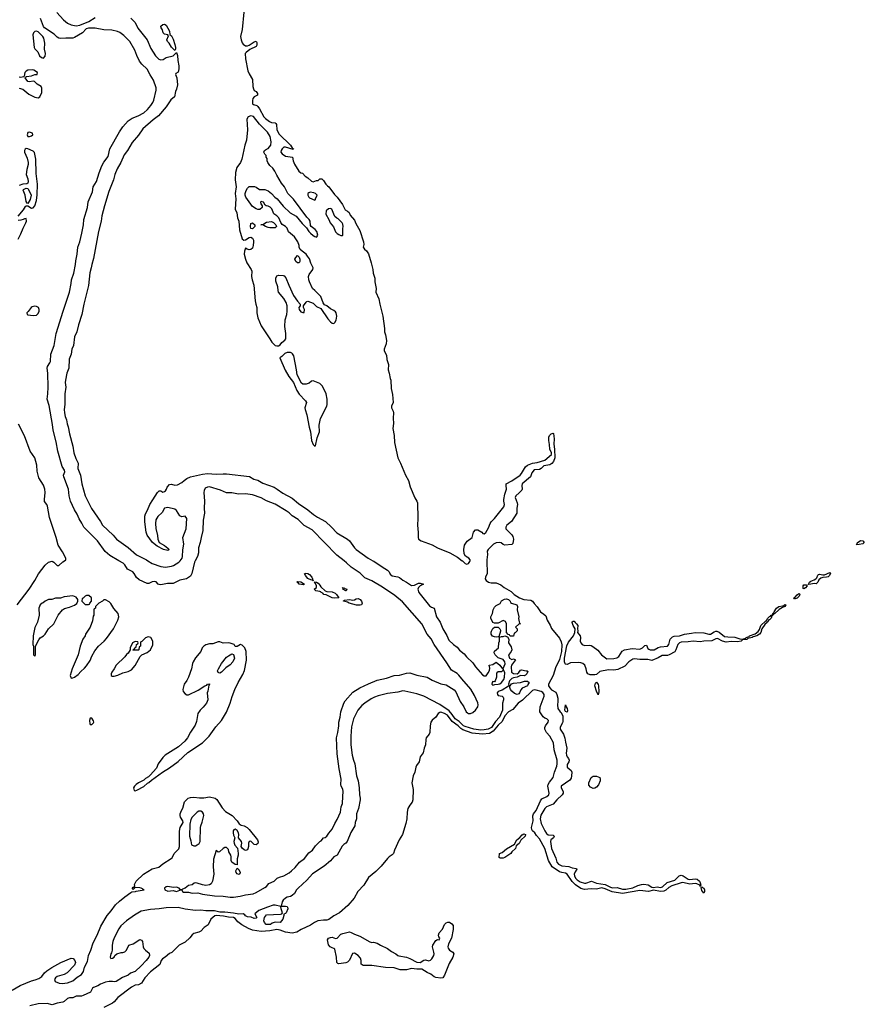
# Model space of a CAD drawing. Header units: inches. Extents: x 2347120 to 2490770, y 707513 to 877705.
# Tile 99 of 132: x 2440515 to 2450289, y 784864 to 796263. Entities that reach past the tile are written whole.
import ezdxf

# ---------------------------------------------------------------- set-up
doc = ezdxf.new("R2010")
doc.units = ezdxf.units.IN
doc.header["$MEASUREMENT"] = 0
for name, color, linetype in [('C4748', 7, 'Continuous'), ('C4749', 7, 'Continuous'), ('C4759', 7, 'Continuous')]:
    doc.layers.add(name, color=color, linetype=linetype)

msp = doc.modelspace()

# ---------------------------------------------------------------- linework, layer by layer
at = {"layer": 'C4748', "color": 5}
for points, elevation in [([(2440430, 785030), (2440519, 785081), (2440650, 785137), (2440693, 785147), (2440735, 785165), (2440772, 785188), (2440804, 785230), (2440828, 785252), (2440887, 785290), (2440990, 785350), (2441110, 785400), (2441135, 785395), (2441152, 785370), (2441160, 785350), (2441150, 785318), (2441065, 785230), (2441030, 785210), (2440950, 785187), (2440928, 785172), (2440919, 785150), (2440927, 785130), (2440971, 785110), (2441005, 785105), (2441070, 785113), (2441130, 785137), (2441181, 785179), (2441230, 785210), (2441255, 785245), (2441265, 785295), (2441299, 785361), (2441311, 785430), (2441339, 785490), (2441365, 785575), (2441410, 785664), (2441455, 785770), (2441526, 785894), (2441574, 785946), (2441625, 786015), (2441670, 786060), (2441730, 786110), (2441800, 786160), (2441814, 786166), (2441855, 786170), (2441864, 786176), (2441954, 786190), (2441922, 786210), (2441906, 786214), (2441842, 786218), (2441845, 786210), (2441830, 786195), (2441820, 786200), (2441819, 786210), (2441830, 786221), (2441839, 786221), (2441846, 786234), (2441845, 786250), (2441864, 786290), (2441947, 786370), (2442050, 786431), (2442127, 786453), (2442171, 786490), (2442268, 786552), (2442279, 786561), (2442302, 786610), (2442356, 786664), (2442363, 786690), (2442364, 786870), (2442373, 786910), (2442405, 786970), (2442402, 786990), (2442376, 787030), (2442371, 787050), (2442373, 787070), (2442388, 787110), (2442403, 787137), (2442424, 787210), (2442463, 787250), (2442490, 787259), (2442530, 787262), (2442594, 787254), (2442646, 787254), (2442710, 787268), (2442779, 787250), (2442796, 787236), (2442860, 787140), (2442896, 787096), (2442973, 787050), (2443030, 786990), (2443054, 786954), (2443079, 786939), (2443113, 786930), (2443146, 786910), (2443169, 786890), (2443267, 786770), (2443276, 786744), (2443272, 786728), (2443250, 786709), (2443230, 786716), (2443190, 786752), (2443171, 786749), (2443164, 786730), (2443164, 786690), (2443157, 786663), (2443150, 786653), (2443130, 786647), (2443114, 786654), (2443091, 786671), (2443077, 786690), (2443084, 786730), (2443081, 786750), (2443049, 786790), (2443052, 786830), (2443047, 786850), (2443030, 786877), (2443010, 786892), (2442994, 786886), (2442987, 786873), (2442984, 786850), (2442990, 786823), (2443004, 786790), (2442995, 786750), (2442996, 786730), (2443006, 786706), (2443034, 786674), (2443042, 786610), (2443042, 786590), (2443032, 786550), (2443030, 786478), (2443010, 786484), (2442969, 786510), (2442962, 786530), (2442963, 786570), (2442958, 786590), (2442936, 786630), (2442930, 786655), (2442910, 786681), (2442890, 786679), (2442870, 786669), (2442828, 786628), (2442810, 786626), (2442790, 786646), (2442756, 786544), (2442755, 786455), (2442762, 786370), (2442747, 786290), (2442730, 786259), (2442713, 786247), (2442670, 786239), (2442630, 786246), (2442570, 786267), (2442550, 786269), (2442534, 786266), (2442510, 786249), (2442470, 786241), (2442431, 786210), (2442401, 786199), (2442390, 786190), (2442398, 786170), (2442410, 786163), (2442470, 786161), (2442510, 786153), (2442576, 786156), (2442630, 786138), (2442770, 786119), (2442870, 786116), (2442950, 786105), (2442990, 786106), (2443065, 786115), (2443129, 786131), (2443215, 786145), (2443250, 786159), (2443350, 786215), (2443371, 786230), (2443398, 786262), (2443460, 786290), (2443496, 786324), (2443522, 786338), (2443570, 786352), (2443632, 786388), (2443661, 786410), (2443702, 786450), (2443753, 786510), (2443810, 786552), (2443862, 786618), (2443902, 786650), (2443939, 786701), (2443990, 786751), (2444003, 786757), (2444029, 786790), (2444050, 786795), (2444070, 786811), (2444093, 786847), (2444130, 786891), (2444162, 786958), (2444190, 787004), (2444227, 787090), (2444237, 787150), (2444250, 787190), (2444253, 787270), (2444260, 787330), (2444256, 787356), (2444235, 787390), (2444230, 787410), (2444235, 787470), (2444213, 787590), (2444190, 787766), (2444180, 787950), (2444195, 788010), (2444208, 788090), (2444210, 788130), (2444224, 788190), (2444232, 788250), (2444266, 788350), (2444283, 788377), (2444370, 788477), (2444453, 788530), (2444550, 788576), (2444650, 788616), (2444759, 788641), (2444850, 788670), (2444910, 788676), (2444990, 788697), (2445030, 788700), (2445110, 788674), (2445230, 788650), (2445290, 788618), (2445390, 788576), (2445450, 788562), (2445544, 788504), (2445563, 788483), (2445611, 788370), (2445655, 788310), (2445682, 788250), (2445697, 788237), (2445710, 788231), (2445730, 788231), (2445758, 788242), (2445788, 788270), (2445817, 788310), (2445822, 788330), (2445816, 788356), (2445779, 788439), (2445734, 788514), (2445630, 788631), (2445596, 788676), (2445576, 788696), (2445510, 788734), (2445459, 788819), (2445312, 789030), (2445275, 789095), (2445232, 789150), (2445169, 789270), (2444943, 789523), (2444857, 789597), (2444715, 789695), (2444590, 789768), (2444510, 789803), (2444456, 789856), (2444350, 789925), (2444297, 789977), (2444268, 790000)], 20), ([(2440487, 789490), (2440625, 789670), (2440690, 789770), (2440733, 789847), (2440810, 789950), (2440850, 789983), (2440890, 789995), (2440910, 789983), (2440950, 789945), (2440970, 789946), (2441014, 789986), (2441034, 790000)], 40), ([(2444600, 790000), (2444613, 789993), (2444708, 789928), (2444772, 789892), (2444790, 789870), (2444803, 789843), (2444824, 789824), (2444890, 789814), (2444910, 789805), (2444950, 789774), (2444993, 789753), (2445050, 789712), (2445085, 789715), (2445130, 789740), (2445150, 789741), (2445186, 789730), (2445149, 789711), (2445129, 789691), (2445123, 789670), (2445134, 789630), (2445259, 789479), (2445281, 789461), (2445312, 789450), (2445337, 789350), (2445382, 789290), (2445412, 789210), (2445456, 789136), (2445480, 789080), (2445534, 789030), (2445578, 788998), (2445606, 788966), (2445660, 788920), (2445687, 788887), (2445758, 788818), (2445790, 788772), (2445870, 788680), (2445890, 788668), (2445913, 788667), (2445938, 788702), (2445950, 788730), (2445955, 788755), (2445949, 788789), (2445946, 788790), (2445990, 788799), (2446030, 788826), (2446070, 788790), (2446090, 788765), (2446110, 788751), (2446132, 788808), (2446130, 788830), (2446110, 788857), (2446050, 788877), (2446017, 788910), (2446006, 788934), (2446010, 788951), (2446055, 788990), (2446058, 789050), (2446068, 789070), (2446067, 789107), (2446062, 789118), (2446070, 789114), (2446090, 789122), (2446110, 789122), (2446130, 789132), (2446158, 789118), (2446174, 789090), (2446172, 789050), (2446202, 789002), (2446211, 788970), (2446200, 788940), (2446172, 788910), (2446183, 788870), (2446210, 788857), (2446230, 788863), (2446251, 788851), (2446205, 788790), (2446202, 788770), (2446208, 788708), (2446230, 788693), (2446270, 788692), (2446290, 788704), (2446310, 788731), (2446323, 788737), (2446376, 788724), (2446386, 788726), (2446397, 788717), (2446384, 788690), (2446370, 788674), (2446354, 788666), (2446310, 788670), (2446270, 788650), (2446230, 788645), (2446210, 788636), (2446182, 788610), (2446172, 788572), (2446174, 788554), (2446190, 788552), (2446206, 788574), (2446230, 788583), (2446309, 788591), (2446356, 788604), (2446390, 788606), (2446410, 788590), (2446395, 788565), (2446390, 788550), (2446330, 788525), (2446314, 788506), (2446300, 788470), (2446290, 788457), (2446271, 788450), (2446241, 788461), (2446209, 788490), (2446195, 788510), (2446186, 788534), (2446186, 788546), (2446170, 788548), (2446098, 788502), (2446050, 788487), (2446039, 788470), (2446043, 788450), (2446050, 788440), (2446098, 788430), (2446110, 788421), (2446115, 788410), (2446115, 788390), (2446101, 788350), (2446103, 788270), (2446069, 788190), (2446022, 788138), (2445973, 788070), (2445937, 788050), (2445890, 788041), (2445850, 788040), (2445770, 788050), (2445670, 788079), (2445652, 788090), (2445600, 788140), (2445556, 788170), (2445521, 788221), (2445483, 788263), (2445376, 788336), (2445190, 788433), (2445110, 788460), (2444973, 788490), (2444950, 788492), (2444890, 788479), (2444770, 788464), (2444663, 788437), (2444620, 788420), (2444581, 788399), (2444508, 788352), (2444475, 788325), (2444429, 788270), (2444376, 788170), (2444355, 788075), (2444347, 787970), (2444346, 787870), (2444363, 787750), (2444378, 787690), (2444393, 787650), (2444413, 787510), (2444432, 787452), (2444443, 787370), (2444446, 787290), (2444454, 787250), (2444455, 787230), (2444437, 787130), (2444414, 787070), (2444414, 787010), (2444399, 786970), (2444392, 786930), (2444348, 786852), (2444306, 786750), (2444291, 786729), (2444266, 786714), (2444246, 786694), (2444188, 786592), (2444150, 786570), (2444110, 786525), (2444038, 786462), (2443904, 786376), (2443837, 786303), (2443736, 786210), (2443719, 786190), (2443694, 786146), (2443670, 786124), (2443650, 786113), (2443610, 786105), (2443590, 786095), (2443563, 786070), (2443552, 786050), (2443542, 786002), (2443590, 786000), (2443610, 785995), (2443616, 785990), (2443617, 785970), (2443597, 785923), (2443590, 785915), (2443572, 785908), (2443572, 785892), (2443559, 785850), (2443531, 785810), (2443470, 785814), (2443438, 785802), (2443418, 785790), (2443390, 785788), (2443369, 785790), (2443347, 785810), (2443341, 785830), (2443347, 785870), (2443370, 785899), (2443533, 785907), (2443549, 785911), (2443558, 785922), (2443539, 785970), (2443536, 785996), (2443473, 786013), (2443450, 786011), (2443384, 785990), (2443283, 785950), (2443236, 785910), (2443259, 785870), (2443250, 785861), (2443230, 785857), (2443192, 785872), (2443150, 785877), (2443130, 785887), (2443120, 785900), (2443102, 785910), (2443051, 785909), (2442990, 785921), (2442890, 785931), (2442830, 785932), (2442770, 785948), (2442668, 785948), (2442610, 785955), (2442550, 785949), (2442430, 785964), (2442350, 785984), (2442210, 785981), (2442130, 785969), (2442030, 785962), (2441919, 785941), (2441843, 785897), (2441753, 785830), (2441687, 785773), (2441661, 785739), (2441607, 785633), (2441592, 785592), (2441586, 785550), (2441587, 785490), (2441579, 785461), (2441570, 785448), (2441563, 785410), (2441570, 785396), (2441590, 785398), (2441608, 785410), (2441615, 785430), (2441638, 785450), (2441690, 785466), (2441710, 785463), (2441730, 785471), (2441753, 785490), (2441779, 785550), (2441830, 785564), (2441907, 785613), (2441926, 785606), (2441938, 785590), (2441945, 785530), (2441953, 785510), (2441970, 785490), (2442015, 785455), (2442017, 785430), (2442008, 785410), (2441978, 785370), (2441921, 785310), (2441850, 785245), (2441796, 785224), (2441770, 785203), (2441705, 785175), (2441630, 785129), (2441610, 785124), (2441590, 785129), (2441550, 785129), (2441510, 785121), (2441450, 785098), (2441420, 785080), (2441370, 785060), (2441358, 785050), (2441334, 785006), (2441250, 784966), (2441230, 784959), (2441170, 784957), (2441130, 784940), (2441090, 784940), (2441068, 784932), (2441030, 784897), (2441013, 784890), (2440950, 784879), (2440890, 784859), (2440833, 784873), (2440730, 784870), (2440634, 784846)], 20), ([(2445921, 790000), (2445926, 789850), (2445907, 789810), (2445902, 789790), (2445914, 789770), (2445941, 789750), (2445970, 789744), (2446030, 789744), (2446081, 789721), (2446122, 789690), (2446204, 789644), (2446238, 789610), (2446300, 789570), (2446350, 789549), (2446430, 789544), (2446450, 789531), (2446470, 789503), (2446505, 789465), (2446540, 789410), (2446582, 789382), (2446602, 789362), (2446620, 789310), (2446654, 789254), (2446670, 789216), (2446763, 789103), (2446782, 789062), (2446787, 789027), (2446784, 788950), (2446762, 788858), (2446751, 788829), (2446720, 788770), (2446690, 788670), (2446633, 788570), (2446636, 788550), (2446648, 788528), (2446670, 788507), (2446718, 788478), (2446732, 788452), (2446742, 788410), (2446743, 788370), (2446738, 788330), (2446744, 788290), (2446769, 788250), (2446781, 788241), (2446799, 788199), (2446801, 788139), (2446797, 788123), (2446770, 788072), (2446771, 788050), (2446809, 787990), (2446824, 787944), (2446830, 787899), (2446847, 787830), (2446838, 787770), (2446842, 787750), (2446850, 787729), (2446867, 787710), (2446873, 787690), (2446868, 787670), (2446850, 787639), (2446850, 787611), (2446898, 787570), (2446904, 787550), (2446902, 787510), (2446896, 787484), (2446880, 787460), (2446781, 787390), (2446781, 787370), (2446803, 787330), (2446803, 787310), (2446791, 787290), (2446731, 787230), (2446690, 787182), (2446612, 787150), (2446590, 787130), (2446547, 787053), (2446539, 787010), (2446550, 786959), (2446590, 786873), (2446610, 786843), (2446630, 786826), (2446690, 786823), (2446701, 786810), (2446693, 786790), (2446663, 786770), (2446657, 786750), (2446669, 786670), (2446718, 786558), (2446731, 786510), (2446750, 786485), (2446790, 786467), (2446870, 786459), (2446910, 786445), (2446957, 786437), (2446963, 786430), (2446943, 786397), (2446933, 786370), (2446937, 786350), (2446946, 786326), (2446965, 786305), (2447001, 786281), (2447050, 786267), (2447068, 786268), (2447131, 786291), (2447188, 786268), (2447290, 786250), (2447343, 786223), (2447370, 786214), (2447430, 786216), (2447490, 786198), (2447530, 786198), (2447610, 786211), (2447670, 786240), (2447710, 786253), (2447736, 786256), (2447787, 786247), (2447830, 786219), (2447850, 786215), (2447890, 786225), (2447930, 786218), (2447954, 786226), (2448007, 786273), (2448097, 786303), (2448147, 786353), (2448170, 786358), (2448191, 786351), (2448250, 786315), (2448270, 786310), (2448330, 786317), (2448355, 786315), (2448380, 786290), (2448391, 786270), (2448398, 786242), (2448391, 786229), (2448384, 786244), (2448350, 786261), (2448330, 786263), (2448270, 786256), (2448190, 786275), (2448169, 786271), (2448063, 786237), (2448025, 786215), (2447994, 786186), (2447970, 786175), (2447930, 786172), (2447850, 786186), (2447790, 786169), (2447690, 786182), (2447490, 786146), (2447370, 786167), (2447290, 786201), (2447250, 786211), (2447190, 786198), (2447130, 786202), (2447050, 786195), (2447007, 786207), (2446946, 786246), (2446910, 786286), (2446850, 786370), (2446830, 786381), (2446789, 786389), (2446760, 786400), (2446676, 786456), (2446636, 786530), (2446593, 786670), (2446530, 786780), (2446497, 786817), (2446478, 786850), (2446450, 786872), (2446440, 786890), (2446438, 786910), (2446455, 786990), (2446452, 787048), (2446459, 787070), (2446490, 787110), (2446540, 787220), (2446558, 787242), (2446616, 787270), (2446638, 787290), (2446643, 787310), (2446629, 787370), (2446627, 787390), (2446631, 787410), (2446644, 787436), (2446687, 787490), (2446702, 787550), (2446730, 787620), (2446735, 787650), (2446734, 787690), (2446699, 787810), (2446692, 787890), (2446650, 787967), (2446611, 788011), (2446593, 788050), (2446592, 788070), (2446598, 788090), (2446630, 788130), (2446635, 788150), (2446616, 788170), (2446590, 788179), (2446572, 788192), (2446534, 788250), (2446536, 788310), (2446586, 788430), (2446585, 788450), (2446570, 788474), (2446550, 788486), (2446490, 788502), (2446470, 788504), (2446450, 788498), (2446334, 788386), (2446282, 788350), (2446223, 788277), (2446170, 788250), (2446130, 788204), (2446100, 788140), (2446050, 788095), (2445994, 788026), (2445950, 788001), (2445870, 787993), (2445750, 788002), (2445643, 788043), (2445619, 788059), (2445588, 788090), (2445518, 788138), (2445465, 788210), (2445430, 788233), (2445390, 788246), (2445377, 788243), (2445359, 788230), (2445331, 788189), (2445287, 788153), (2445274, 788130), (2445265, 788090), (2445263, 788010), (2445253, 787990), (2445220, 787950), (2445215, 787930), (2445211, 787870), (2445197, 787830), (2445185, 787775), (2445150, 787731), (2445137, 787670), (2445106, 787630), (2445098, 787610), (2445087, 787553), (2445069, 787509), (2445052, 787430), (2445069, 787350), (2445064, 787230), (2445055, 787205), (2445029, 787170), (2445008, 787130), (2444999, 787090), (2444994, 787010), (2444984, 786956), (2444945, 786830), (2444907, 786770), (2444854, 786650), (2444842, 786610), (2444826, 786594), (2444790, 786571), (2444770, 786553), (2444698, 786462), (2444637, 786403), (2444550, 786331), (2444496, 786244), (2444428, 786170), (2444386, 786094), (2444312, 786008), (2444216, 785924), (2444150, 785887), (2444094, 785846), (2444070, 785840), (2444030, 785840), (2443964, 785830), (2443925, 785810), (2443881, 785779), (2443773, 785730), (2443722, 785698), (2443670, 785687), (2443590, 785698), (2443530, 785722), (2443490, 785729), (2443410, 785714), (2443310, 785708), (2443210, 785721), (2443162, 785742), (2443085, 785785), (2443040, 785820), (2443010, 785857), (2442990, 785869), (2442930, 785874), (2442875, 785885), (2442790, 785891), (2442773, 785887), (2442728, 785850), (2442696, 785784), (2442650, 785754), (2442610, 785713), (2442590, 785698), (2442530, 785684), (2442510, 785670), (2442485, 785635), (2442430, 785583), (2442361, 785550), (2442274, 785466), (2442248, 785452), (2442200, 785410), (2442168, 785390), (2442153, 785370), (2442136, 785324), (2442030, 785240), (2441965, 785170), (2441926, 785110), (2441890, 785091), (2441850, 785085), (2441810, 785064), (2441650, 784943), (2441610, 784894), (2441590, 784879), (2441490, 784828)], 40), ([(2442545, 790000), (2442537, 789983), (2442506, 789850), (2442490, 789820), (2442445, 789790), (2442370, 789773), (2442290, 789736), (2442225, 789735), (2442150, 789722), (2442130, 789723), (2442117, 789730), (2442094, 789754), (2442070, 789761), (2442050, 789756), (2442010, 789735), (2441990, 789736), (2441897, 789777), (2441865, 789805), (2441840, 789850), (2441823, 789870), (2441763, 789903), (2441732, 789952), (2441712, 789972), (2441664, 790000)], 20), ([(2441999, 790000), (2442050, 789967), (2442150, 789933), (2442204, 789924), (2442270, 789935), (2442296, 789944), (2442357, 789983), (2442371, 790000)], 20), ([(2445636, 790000), (2445638, 789998), (2445670, 789968), (2445690, 789960), (2445710, 789969), (2445723, 789990), (2445726, 790000)], 40)]:
    msp.add_lwpolyline(points, dxfattribs=dict(at, elevation=elevation))
for points, elevation in [([(2443910, 789766), (2443898, 789778), (2443890, 789775), (2443850, 789793), (2443823, 789830), (2443820, 789840), (2443809, 789851), (2443825, 789855), (2443849, 789851), (2443870, 789839), (2443894, 789810), (2443905, 789790), (2443902, 789782), (2443914, 789770)], 20), ([(2449730, 789733), (2449710, 789738), (2449670, 789727), (2449646, 789726), (2449643, 789730), (2449654, 789750), (2449670, 789763), (2449710, 789778), (2449728, 789792), (2449738, 789802), (2449750, 789831), (2449760, 789840), (2449770, 789844), (2449810, 789835), (2449830, 789837), (2449890, 789865), (2449897, 789857), (2449886, 789830), (2449870, 789815), (2449850, 789808), (2449810, 789805), (2449784, 789796), (2449763, 789777), (2449750, 789752)], 40), ([(2443798, 789722), (2443750, 789730), (2443741, 789741), (2443723, 789750), (2443730, 789759), (2443770, 789755), (2443810, 789728)], 20), ([(2444154, 789566), (2444130, 789570), (2444063, 789603), (2444035, 789610), (2444024, 789624), (2444005, 789630), (2444000, 789640), (2443990, 789645), (2443942, 789650), (2443922, 789670), (2443948, 789690), (2443948, 789710), (2443938, 789738), (2443926, 789754), (2443949, 789751), (2443970, 789741), (2443990, 789718), (2443998, 789698), (2444050, 789652), (2444070, 789645), (2444130, 789640), (2444165, 789625), (2444183, 789610), (2444210, 789569)], 20), ([(2449590, 789673), (2449580, 789680), (2449580, 789710), (2449590, 789722), (2449619, 789719), (2449627, 789710), (2449610, 789687)], 40), ([(2441130, 789593), (2441030, 789582), (2440988, 789568), (2440930, 789568), (2440888, 789552), (2440850, 789549), (2440810, 789533), (2440787, 789513), (2440774, 789510), (2440752, 789488), (2440738, 789450), (2440741, 789370), (2440721, 789290), (2440690, 789226), (2440671, 789129), (2440667, 789030), (2440674, 789010), (2440674, 788910), (2440690, 788894), (2440698, 788910), (2440698, 789010), (2440737, 789083), (2440754, 789106), (2440790, 789131), (2440810, 789151), (2440850, 789211), (2440909, 789270), (2440961, 789370), (2441009, 789431), (2441034, 789446), (2441090, 789461), (2441150, 789485), (2441175, 789505), (2441188, 789530), (2441188, 789550), (2441170, 789578)], 40), ([(2441290, 789598), (2441274, 789590), (2441250, 789566), (2441238, 789562), (2441234, 789530), (2441273, 789493), (2441310, 789494), (2441322, 789498), (2441326, 789510), (2441346, 789530), (2441346, 789570), (2441316, 789596)], 40), ([(2444262, 789682), (2444270, 789685), (2444277, 789677), (2444299, 789670), (2444294, 789650), (2444290, 789650), (2444255, 789670), (2444258, 789678), (2444248, 789690)], 20), ([(2449490, 789558), (2449480, 789560), (2449475, 789570), (2449485, 789575), (2449510, 789606), (2449530, 789620), (2449538, 789618), (2449542, 789610), (2449535, 789590), (2449510, 789566)], 40), ([(2441510, 789548), (2441490, 789546), (2441474, 789530), (2441432, 789508), (2441394, 789470), (2441394, 789450), (2441378, 789442), (2441374, 789430), (2441374, 789370), (2441364, 789356), (2441357, 789303), (2441331, 789230), (2441278, 789150), (2441271, 789130), (2441245, 789090), (2441216, 789010), (2441191, 788909), (2441121, 788750), (2441101, 788670), (2441110, 788642), (2441130, 788645), (2441150, 788651), (2441190, 788681), (2441221, 788719), (2441265, 788755), (2441290, 788783), (2441330, 788846), (2441350, 788896), (2441383, 788957), (2441426, 789010), (2441492, 789068), (2441520, 789100), (2441600, 789210), (2441652, 789310), (2441663, 789350), (2441653, 789390), (2441605, 789445), (2441570, 789505), (2441550, 789525)], 40), ([(2444455, 789485), (2444413, 789487), (2444329, 789510), (2444310, 789521), (2444264, 789530), (2444263, 789537), (2444275, 789545), (2444330, 789550), (2444370, 789545), (2444390, 789547), (2444410, 789559), (2444430, 789561), (2444456, 789550), (2444471, 789530), (2444478, 789510), (2444470, 789489)], 20), ([(2446190, 789126), (2446182, 789142), (2446167, 789147), (2446148, 789168), (2446148, 789270), (2446135, 789295), (2446110, 789308), (2446050, 789278), (2446010, 789278), (2445990, 789286), (2445967, 789333), (2445966, 789350), (2445988, 789390), (2445994, 789430), (2446010, 789462), (2446030, 789482), (2446075, 789505), (2446090, 789534), (2446126, 789554), (2446150, 789557), (2446170, 789550), (2446190, 789530), (2446195, 789515), (2446207, 789507), (2446266, 789490), (2446275, 789470), (2446271, 789430), (2446291, 789350), (2446286, 789330), (2446293, 789293), (2446298, 789278), (2446312, 789270), (2446290, 789266), (2446254, 789230), (2446271, 789211), (2446271, 789189), (2446250, 789166), (2446238, 789162), (2446230, 789128)], 20), ([(2449243, 789383), (2449231, 789389), (2449235, 789375), (2449221, 789361), (2449214, 789366), (2449220, 789360), (2449210, 789336), (2449190, 789317), (2449184, 789316), (2449167, 789290), (2449138, 789262), (2449102, 789210), (2449091, 789170), (2449077, 789150), (2449046, 789130), (2449002, 789118), (2448990, 789110), (2448941, 789099), (2448930, 789089), (2448878, 789082), (2448862, 789070), (2448820, 789060), (2448750, 789063), (2448690, 789058), (2448648, 789068), (2448590, 789098), (2448570, 789097), (2448526, 789074), (2448430, 789069), (2448390, 789059), (2448310, 789069), (2448250, 789060), (2448170, 789056), (2448150, 789049), (2448130, 789030), (2448109, 788970), (2448095, 788945), (2448031, 788909), (2448010, 788904), (2447950, 788904), (2447905, 788875), (2447830, 788846), (2447785, 788855), (2447690, 788856), (2447630, 788864), (2447610, 788860), (2447565, 788830), (2447519, 788781), (2447438, 788742), (2447390, 788731), (2447330, 788736), (2447230, 788718), (2447190, 788683), (2447170, 788677), (2447118, 788678), (2447090, 788690), (2447078, 788710), (2447071, 788750), (2447056, 788790), (2447033, 788810), (2447010, 788818), (2446978, 788822), (2446890, 788816), (2446850, 788799), (2446830, 788801), (2446826, 788806), (2446820, 788830), (2446821, 788870), (2446845, 789015), (2446864, 789056), (2446922, 789130), (2446939, 789170), (2446943, 789210), (2446921, 789250), (2446910, 789286), (2446910, 789294), (2446920, 789300), (2446930, 789301), (2446943, 789283), (2446960, 789270), (2446972, 789250), (2446970, 789210), (2446974, 789190), (2446970, 789170), (2447000, 789130), (2447006, 789110), (2447002, 789070), (2447008, 789050), (2447024, 789030), (2447050, 789017), (2447110, 789022), (2447130, 789018), (2447148, 789008), (2447204, 788964), (2447246, 788910), (2447310, 788865), (2447390, 788868), (2447425, 788875), (2447449, 788890), (2447488, 788952), (2447515, 788970), (2447603, 788983), (2447690, 788975), (2447724, 788990), (2447750, 789019), (2447770, 789024), (2447785, 788985), (2447794, 788974), (2447810, 788967), (2447857, 788970), (2447905, 788995), (2447930, 789001), (2448010, 789009), (2448025, 789030), (2448044, 789090), (2448070, 789119), (2448090, 789127), (2448150, 789130), (2448210, 789148), (2448290, 789163), (2448330, 789168), (2448430, 789166), (2448490, 789148), (2448510, 789151), (2448550, 789177), (2448570, 789184), (2448583, 789183), (2448610, 789171), (2448670, 789123), (2448710, 789117), (2448790, 789114), (2448850, 789095), (2448870, 789093), (2448902, 789098), (2448917, 789103), (2448920, 789110), (2448957, 789123), (2448961, 789130), (2449025, 789155), (2449059, 789181), (2449076, 789204), (2449091, 789250), (2449150, 789305), (2449156, 789304), (2449169, 789330), (2449190, 789353), (2449202, 789358), (2449210, 789370), (2449227, 789373), (2449230, 789390), (2449243, 789397), (2449245, 789410), (2449273, 789450), (2449301, 789470), (2449344, 789476), (2449359, 789481), (2449370, 789493), (2449379, 789490), (2449371, 789469), (2449341, 789459), (2449305, 789435), (2449250, 789385)], 40), ([(2446030, 789114), (2446010, 789117), (2445987, 789127), (2445969, 789150), (2445969, 789171), (2445975, 789185), (2445990, 789214), (2446008, 789232), (2446051, 789231), (2446072, 789210), (2446077, 789197), (2446077, 789183), (2446060, 789120), (2446050, 789118)], 20), ([(2442003, 789117), (2441971, 789109), (2441930, 789066), (2441918, 789062), (2441914, 789050), (2441914, 789010), (2441898, 789002), (2441894, 788970), (2441890, 788966), (2441830, 788966), (2441826, 788970), (2441842, 788978), (2441847, 788993), (2441862, 788998), (2441866, 789030), (2441882, 789038), (2441886, 789050), (2441882, 789062), (2441850, 789066), (2441822, 789050), (2441794, 788990), (2441794, 788970), (2441772, 788930), (2441750, 788915), (2441731, 788889), (2441631, 788790), (2441610, 788748), (2441582, 788710), (2441572, 788690), (2441574, 788670), (2441585, 788665), (2441610, 788665), (2441650, 788676), (2441710, 788703), (2441770, 788716), (2441810, 788738), (2441852, 788788), (2441909, 788891), (2441929, 788911), (2441990, 788936), (2442030, 788967), (2442055, 789025), (2442057, 789050), (2442057, 789070), (2442034, 789110)], 40), ([(2442830, 789059), (2442810, 789059), (2442750, 789037), (2442710, 789038), (2442670, 789027), (2442645, 789010), (2442628, 788990), (2442611, 788950), (2442550, 788874), (2442524, 788830), (2442515, 788810), (2442503, 788750), (2442468, 788650), (2442450, 788614), (2442419, 788570), (2442403, 788510), (2442407, 788487), (2442430, 788458), (2442450, 788446), (2442470, 788447), (2442580, 788500), (2442658, 788550), (2442680, 788560), (2442690, 788571), (2442710, 788574), (2442712, 788570), (2442702, 788558), (2442691, 788490), (2442683, 788470), (2442691, 788391), (2442676, 788350), (2442637, 788303), (2442603, 788270), (2442575, 788230), (2442560, 788140), (2442545, 788095), (2442490, 788015), (2442456, 787950), (2442428, 787912), (2442353, 787847), (2442198, 787750), (2442170, 787722), (2442118, 787650), (2442100, 787600), (2442024, 787516), (2442004, 787496), (2441970, 787478), (2441950, 787458), (2441890, 787428), (2441862, 787410), (2441842, 787390), (2441834, 787370), (2441838, 787338), (2441850, 787334), (2441870, 787342), (2441950, 787386), (2441994, 787426), (2442010, 787432), (2442040, 787460), (2442169, 787551), (2442250, 787601), (2442350, 787675), (2442460, 787780), (2442629, 787890), (2442671, 787929), (2442707, 787970), (2442785, 788075), (2442850, 788150), (2442910, 788245), (2442952, 788350), (2442974, 788426), (2443005, 788510), (2443043, 788590), (2443098, 788682), (2443115, 788730), (2443141, 788850), (2443134, 788950), (2443121, 788990), (2443090, 789021), (2443070, 789029), (2443030, 789008), (2443010, 789006), (2442998, 789030), (2442950, 789045), (2442930, 789050), (2442870, 789047)], 40), ([(2442830, 788698), (2442820, 788700), (2442810, 788706), (2442804, 788724), (2442814, 788750), (2442850, 788811), (2442910, 788883), (2442930, 788899), (2442970, 788922), (2442990, 788914), (2442999, 788870), (2442983, 788830), (2442950, 788793), (2442900, 788760), (2442850, 788709)], 40), ([(2446110, 788746), (2446105, 788730), (2446090, 788715), (2446050, 788714), (2446038, 788702), (2446031, 788690), (2446031, 788650), (2446019, 788610), (2446010, 788599), (2445990, 788601), (2445981, 788590), (2445978, 788570), (2445990, 788558), (2446013, 788567), (2446050, 788569), (2446070, 788574), (2446091, 788589), (2446116, 788624), (2446126, 788650), (2446130, 788706), (2446113, 788733)], 20), ([(2447210, 788446), (2447190, 788490), (2447172, 788550), (2447177, 788583), (2447190, 788593), (2447210, 788565), (2447213, 788553), (2447217, 788483)], 40), ([(2446850, 788247), (2446830, 788253), (2446823, 788270), (2446830, 788332), (2446838, 788310), (2446852, 788290), (2446856, 788264)], 40), ([(2441350, 788178), (2441330, 788178), (2441322, 788150), (2441325, 788110), (2441330, 788105), (2441350, 788105), (2441370, 788122), (2441373, 788130), (2441370, 788146)], 40), ([(2447150, 787361), (2447119, 787379), (2447103, 787403), (2447102, 787430), (2447130, 787490), (2447150, 787504), (2447190, 787505), (2447229, 787489), (2447234, 787470), (2447231, 787450), (2447214, 787406), (2447190, 787380), (2447170, 787366)], 40), ([(2442610, 787102), (2442590, 787100), (2442570, 787087), (2442510, 787030), (2442495, 787005), (2442484, 786950), (2442482, 786810), (2442497, 786757), (2442505, 786710), (2442530, 786698), (2442550, 786700), (2442570, 786709), (2442593, 786727), (2442603, 786750), (2442608, 786912), (2442611, 786930), (2442628, 786972), (2442645, 787050), (2442641, 787070), (2442630, 787090)], 20), ([(2446075, 786555), (2446065, 786565), (2446069, 786611), (2446098, 786622), (2446150, 786665), (2446240, 786720), (2446267, 786770), (2446303, 786797), (2446330, 786828), (2446350, 786838), (2446370, 786831), (2446363, 786810), (2446316, 786764), (2446293, 786727), (2446261, 786699), (2446251, 786669), (2446210, 786629), (2446199, 786610), (2446130, 786565), (2446110, 786556)], 40), ([(2443050, 786369), (2443030, 786374), (2443019, 786390), (2443018, 786410), (2443030, 786442), (2443050, 786426), (2443066, 786390), (2443064, 786376)], 20), ([(2442230, 786228), (2442210, 786223), (2442190, 786210), (2442196, 786190), (2442230, 786176), (2442290, 786181), (2442330, 786172), (2442370, 786187), (2442388, 786190), (2442370, 786197), (2442359, 786210), (2442330, 786220), (2442290, 786215)], 20), ([(2448430, 786152), (2448410, 786181), (2448402, 786218), (2448410, 786223), (2448415, 786215), (2448430, 786208), (2448440, 786190), (2448440, 786170)], 40), ([(2445390, 785166), (2445330, 785175), (2445310, 785184), (2445272, 785212), (2445230, 785234), (2445170, 785273), (2445110, 785271), (2445050, 785278), (2444990, 785264), (2444917, 785263), (2444847, 785287), (2444750, 785291), (2444590, 785314), (2444490, 785313), (2444466, 785330), (2444468, 785370), (2444458, 785398), (2444430, 785429), (2444390, 785457), (2444368, 785452), (2444330, 785375), (2444308, 785352), (2444290, 785345), (2444210, 785332), (2444197, 785337), (2444185, 785350), (2444182, 785410), (2444162, 785502), (2444152, 785512), (2444130, 785517), (2444106, 785530), (2444090, 785554), (2444076, 785610), (2444089, 785630), (2444110, 785639), (2444130, 785641), (2444170, 785627), (2444190, 785631), (2444230, 785676), (2444254, 785686), (2444330, 785702), (2444350, 785697), (2444390, 785675), (2444450, 785655), (2444566, 785586), (2444590, 785581), (2444610, 785585), (2444650, 785573), (2444689, 785549), (2444771, 785511), (2444816, 785476), (2444868, 785450), (2444890, 785430), (2444904, 785424), (2444991, 785410), (2445030, 785395), (2445110, 785354), (2445150, 785350), (2445190, 785374), (2445210, 785379), (2445250, 785369), (2445270, 785376), (2445283, 785390), (2445306, 785430), (2445310, 785450), (2445309, 785470), (2445293, 785530), (2445297, 785550), (2445330, 785602), (2445350, 785615), (2445370, 785612), (2445377, 785630), (2445367, 785647), (2445363, 785663), (2445368, 785690), (2445406, 785734), (2445430, 785790), (2445450, 785808), (2445470, 785817), (2445490, 785814), (2445516, 785796), (2445530, 785775), (2445531, 785730), (2445510, 785630), (2445477, 785563), (2445471, 785530), (2445473, 785513), (2445490, 785490), (2445528, 785470), (2445540, 785450), (2445529, 785410), (2445485, 785335), (2445430, 785201), (2445410, 785172)], 40)]:
    msp.add_lwpolyline(points, close=True, dxfattribs=dict(at, elevation=elevation))
at = {"layer": 'C4749', "color": 5}
for points, elevation in [([(2440945, 796345), (2441023, 796263), (2441070, 796224), (2441110, 796204), (2441170, 796193), (2441210, 796198), (2441316, 796244), (2441390, 796290)], 20), ([(2443107, 796350), (2443089, 796151), (2443070, 796070), (2443077, 796030), (2443090, 795995), (2443100, 795980), (2443130, 795960), (2443150, 795959), (2443170, 795967), (2443230, 796008), (2443250, 796016), (2443259, 795999), (2443259, 795970), (2443250, 795953), (2443180, 795920), (2443135, 795885), (2443126, 795870), (2443130, 795810), (2443156, 795670), (2443170, 795638), (2443211, 795570), (2443212, 795490), (2443221, 795461), (2443230, 795444), (2443251, 795430), (2443266, 795410), (2443266, 795390), (2443230, 795372), (2443212, 795350), (2443208, 795328), (2443211, 795291), (2443221, 795281), (2443258, 795270), (2443270, 795258), (2443290, 795231), (2443339, 795139), (2443358, 795118), (2443404, 795084), (2443430, 795073), (2443470, 795068), (2443480, 795060), (2443485, 795050), (2443491, 794990), (2443517, 794937), (2443650, 794810), (2443673, 794773), (2443682, 794770), (2443680, 794760), (2443590, 794789), (2443570, 794789), (2443551, 794770), (2443541, 794750), (2443538, 794730), (2443551, 794710), (2443590, 794684), (2443672, 794672), (2443679, 794630), (2443695, 794590), (2443746, 794510), (2443770, 794491), (2443786, 794486), (2443818, 794450), (2443851, 794431), (2443890, 794392), (2443910, 794385), (2443950, 794402), (2443970, 794402), (2443990, 794422), (2444010, 794419), (2444030, 794403), (2444059, 794359), (2444078, 794338), (2444091, 794330), (2444158, 794238), (2444190, 794207), (2444250, 794123), (2444282, 794062), (2444310, 794047), (2444327, 794030), (2444341, 794001), (2444390, 793941), (2444404, 793904), (2444450, 793821), (2444495, 793690), (2444498, 793662), (2444491, 793630), (2444505, 793605), (2444530, 793586), (2444550, 793551), (2444583, 793450), (2444602, 793370), (2444606, 793330), (2444625, 793270), (2444623, 793230), (2444641, 793150), (2444636, 793110), (2444672, 793030), (2444682, 792970), (2444716, 792830), (2444738, 792690), (2444737, 792650), (2444750, 792616), (2444759, 792550), (2444756, 792510), (2444734, 792450), (2444733, 792430), (2444761, 792381), (2444763, 792330), (2444781, 792270), (2444780, 792210), (2444792, 792172), (2444801, 792110), (2444809, 792090), (2444813, 791993), (2444830, 791925), (2444837, 791830), (2444816, 791790), (2444816, 791770), (2444836, 791730), (2444839, 791710), (2444836, 791650), (2444839, 791590), (2444833, 791530), (2444850, 791450), (2444852, 791370), (2444891, 791190), (2444922, 791130), (2444981, 790990), (2445015, 790930), (2445035, 790855), (2445086, 790726), (2445110, 790690), (2445117, 790670), (2445123, 790490), (2445118, 790410), (2445126, 790326), (2445125, 790270), (2445131, 790250), (2445159, 790230), (2445290, 790183), (2445350, 790150), (2445492, 790092), (2445580, 790040), (2445636, 790000)], 40), ([(2441664, 790000), (2441559, 790059), (2441506, 790106), (2441416, 790230), (2441256, 790390), (2441235, 790435), (2441203, 790483), (2441180, 790540), (2441149, 790590), (2441103, 790690), (2441086, 790750), (2441081, 790830), (2441025, 790970), (2441024, 790990), (2441036, 791030), (2441033, 791050), (2441006, 791090), (2440956, 791270), (2440937, 791377), (2440902, 791510), (2440895, 791575), (2440855, 791795), (2440834, 791870), (2440842, 791930), (2440844, 792010), (2440842, 792170), (2440833, 792230), (2440836, 792250), (2440864, 792290), (2440870, 792307), (2440875, 792390), (2440914, 792490), (2440938, 792630), (2441017, 792890), (2441093, 793110), (2441112, 793208), (2441115, 793250), (2441143, 793330), (2441162, 793430), (2441164, 793470), (2441182, 793550), (2441187, 793630), (2441211, 793690), (2441234, 793790), (2441252, 793890), (2441258, 793950), (2441300, 794090), (2441307, 794153), (2441358, 794270), (2441365, 794330), (2441403, 794390), (2441433, 794490), (2441466, 794570), (2441488, 794612), (2441539, 794681), (2441558, 794770), (2441670, 794966), (2441710, 795024), (2441770, 795094), (2441817, 795123), (2441886, 795150), (2441950, 795184), (2441995, 795225), (2442032, 795268), (2442057, 795303), (2442069, 795330), (2442093, 795447), (2442094, 795474), (2442064, 795564), (2442024, 795624), (2441992, 795692), (2441927, 795750), (2441903, 795783), (2441869, 795849), (2441848, 795910), (2441790, 796010), (2441721, 796081), (2441673, 796113), (2441646, 796126), (2441583, 796143), (2441490, 796146), (2441390, 796164), (2441310, 796167), (2441284, 796156), (2441241, 796110), (2441150, 796057), (2441129, 796049), (2441051, 796051), (2440990, 796044), (2440970, 796049), (2440950, 796062), (2440915, 796095), (2440804, 796170), (2440790, 796184), (2440756, 796276)], 20), ([(2441800, 796280), (2441851, 796231), (2441884, 796164), (2441989, 796030), (2442034, 795930), (2442085, 795845), (2442126, 795806), (2442150, 795798), (2442177, 795803), (2442210, 795826), (2442290, 795845), (2442330, 795882), (2442343, 795850), (2442347, 795790), (2442358, 795730), (2442355, 795695), (2442350, 795655), (2442321, 795639), (2442319, 795630), (2442332, 795592), (2442342, 795510), (2442330, 795458), (2442317, 795430), (2442306, 795370), (2442264, 795336), (2442210, 795254), (2442120, 795150), (2442058, 795102), (2441942, 794998), (2441890, 794925), (2441817, 794843), (2441763, 794750), (2441723, 794697), (2441685, 794610), (2441644, 794536), (2441615, 794470), (2441602, 794410), (2441546, 794274), (2441495, 794110), (2441467, 793993), (2441458, 793930), (2441428, 793812), (2441370, 793500), (2441349, 793431), (2441344, 793390), (2441328, 793332), (2441310, 793185), (2441256, 792970), (2441236, 792850), (2441197, 792730), (2441176, 792650), (2441149, 792591), (2441139, 792490), (2441120, 792450), (2441110, 792390), (2441087, 792333), (2441082, 792230), (2441061, 792170), (2441045, 792090), (2441043, 792063), (2441051, 792010), (2441039, 791930), (2441039, 791810), (2441031, 791750), (2441032, 791710), (2441040, 791670), (2441058, 791630), (2441066, 791586), (2441078, 791550), (2441090, 791470), (2441130, 791325), (2441141, 791250), (2441164, 791184), (2441191, 791130), (2441189, 791069), (2441219, 790990), (2441236, 790890), (2441272, 790750), (2441345, 790605), (2441450, 790453), (2441472, 790410), (2441595, 790295), (2441637, 790250), (2441770, 790153), (2441867, 790067), (2441984, 790010), (2441999, 790000)], 20), ([(2440511, 795471), (2440550, 795457), (2440622, 795402), (2440690, 795368), (2440730, 795357), (2440750, 795371), (2440770, 795421), (2440773, 795470), (2440763, 795490), (2440718, 795518), (2440687, 795547), (2440670, 795552), (2440630, 795544), (2440610, 795548), (2440578, 795590), (2440581, 795599), (2440594, 795606), (2440650, 795615), (2440690, 795629), (2440718, 795630), (2440722, 795650), (2440678, 795678), (2440662, 795682), (2440610, 795678), (2440592, 795668), (2440576, 795650), (2440567, 795610), (2440559, 795601), (2440530, 795593), (2440510, 795596)], 40), ([(2440497, 793990), (2440559, 794061), (2440581, 794099), (2440590, 794107), (2440610, 794107), (2440650, 794083), (2440670, 794084), (2440690, 794110), (2440710, 794171), (2440717, 794237), (2440721, 794361), (2440704, 794484), (2440702, 794650), (2440687, 794727), (2440670, 794743), (2440610, 794768), (2440589, 794771), (2440577, 794763), (2440570, 794750), (2440572, 794730), (2440601, 794661), (2440612, 794610), (2440613, 794587), (2440596, 794530), (2440591, 794471), (2440610, 794422), (2440614, 794386), (2440610, 794369), (2440597, 794363), (2440550, 794359), (2440510, 794342)], 40), ([(2440496, 793724), (2440530, 793785), (2440556, 793850), (2440588, 793910), (2440593, 793930), (2440590, 793962), (2440570, 793959), (2440556, 793950), (2440530, 793943), (2440497, 793937)], 40), ([(2441034, 790000), (2441049, 790011), (2441048, 790030), (2441010, 790104), (2440960, 790180), (2440937, 790270), (2440862, 790502), (2440836, 790630), (2440830, 790649), (2440804, 790684), (2440801, 790710), (2440810, 790790), (2440807, 790830), (2440790, 790875), (2440738, 790958), (2440718, 791038), (2440714, 791106), (2440692, 791190), (2440638, 791270), (2440570, 791445), (2440502, 791582)], 40), ([(2445726, 790000), (2445729, 790010), (2445711, 790030), (2445674, 790054), (2445660, 790080), (2445653, 790130), (2445662, 790178), (2445695, 790225), (2445750, 790270), (2445766, 790330), (2445790, 790356), (2445816, 790356), (2445861, 790330), (2445875, 790315), (2445890, 790311), (2445910, 790328), (2445940, 790380), (2445958, 790430), (2445970, 790450), (2446008, 790490), (2446118, 790622), (2446124, 790650), (2446116, 790690), (2446117, 790710), (2446130, 790770), (2446150, 790830), (2446143, 790870), (2446145, 790890), (2446210, 790924), (2446305, 790990), (2446323, 791010), (2446370, 791087), (2446390, 791106), (2446448, 791128), (2446504, 791136), (2446590, 791164), (2446670, 791230), (2446670, 791250), (2446651, 791290), (2446647, 791347), (2446639, 791390), (2446640, 791430), (2446647, 791450), (2446666, 791470), (2446690, 791478), (2446693, 791473), (2446700, 791410), (2446695, 791350), (2446703, 791290), (2446706, 791190), (2446693, 791150), (2446674, 791126), (2446651, 791109), (2446582, 791098), (2446550, 791068), (2446530, 791056), (2446468, 791052), (2446443, 791017), (2446425, 790970), (2446330, 790890), (2446326, 790870), (2446329, 790830), (2446324, 790816), (2446296, 790784), (2446258, 790750), (2446249, 790730), (2446273, 790670), (2446274, 790650), (2446266, 790610), (2446267, 790550), (2446205, 790455), (2446151, 790410), (2446139, 790390), (2446139, 790370), (2446210, 790298), (2446220, 790280), (2446230, 790250), (2446222, 790198), (2446210, 790186), (2446130, 790180), (2446110, 790186), (2446086, 790206), (2446072, 790212), (2446030, 790207), (2445997, 790190), (2445937, 790130), (2445925, 790110), (2445928, 790070), (2445920, 790010), (2445921, 790000)], 40), ([(2442371, 790000), (2442395, 790030), (2442401, 790050), (2442404, 790124), (2442413, 790190), (2442403, 790270), (2442441, 790370), (2442451, 790490), (2442430, 790515), (2442390, 790509), (2442370, 790519), (2442330, 790583), (2442310, 790598), (2442230, 790617), (2442191, 790610), (2442163, 790557), (2442113, 790510), (2442090, 790475), (2442085, 790430), (2442090, 790374), (2442111, 790290), (2442115, 790250), (2442130, 790212), (2442190, 790176), (2442230, 790146), (2442243, 790130), (2442230, 790119), (2442179, 790130), (2442106, 790170), (2442052, 790210), (2441990, 790295), (2441977, 790330), (2441962, 790450), (2441963, 790517), (2441970, 790542), (2441996, 790584), (2442020, 790650), (2442057, 790703), (2442110, 790789), (2442130, 790807), (2442150, 790810), (2442170, 790793), (2442190, 790800), (2442202, 790810), (2442214, 790830), (2442220, 790850), (2442250, 790883), (2442270, 790886), (2442310, 790875), (2442341, 790879), (2442390, 790904), (2442418, 790930), (2442449, 790950), (2442490, 790970), (2442630, 791003), (2442690, 791010), (2442790, 791000), (2442870, 791007), (2442910, 791005), (2443175, 790975), (2443225, 790945), (2443270, 790932), (2443330, 790897), (2443460, 790850), (2443496, 790830), (2443562, 790782), (2443670, 790724), (2443741, 790661), (2443850, 790590), (2443916, 790536), (2443963, 790503), (2444054, 790454), (2444122, 790390), (2444184, 790324), (2444307, 790250), (2444330, 790231), (2444389, 790149), (2444409, 790129), (2444548, 790028), (2444600, 790000)], 20), ([(2444268, 790000), (2444186, 790066), (2443898, 790358), (2443806, 790406), (2443736, 790476), (2443670, 790519), (2443633, 790553), (2443598, 790578), (2443473, 790653), (2443370, 790695), (2443310, 790728), (2443210, 790763), (2443130, 790774), (2443049, 790771), (2442970, 790785), (2442910, 790787), (2442838, 790818), (2442710, 790855), (2442687, 790853), (2442662, 790838), (2442649, 790811), (2442647, 790790), (2442653, 790690), (2442650, 790610), (2442654, 790550), (2442637, 790470), (2442636, 790350), (2442614, 790270), (2442603, 790210), (2442585, 790150), (2442584, 790090), (2442571, 790050), (2442545, 790000)], 20)]:
    msp.add_lwpolyline(points, dxfattribs=dict(at, elevation=elevation))
for points, elevation in [([(2442310, 795908), (2442270, 795944), (2442246, 795990), (2442225, 796010), (2442219, 796030), (2442236, 796076), (2442229, 796089), (2442190, 796096), (2442176, 796110), (2442167, 796147), (2442154, 796170), (2442149, 796190), (2442170, 796206), (2442190, 796211), (2442210, 796201), (2442250, 796131), (2442251, 796091), (2442270, 796075), (2442290, 796039), (2442310, 795975), (2442317, 795943), (2442317, 795923)], 20), ([(2440710, 796130), (2440690, 796126), (2440674, 796110), (2440667, 796087), (2440682, 795942), (2440690, 795924), (2440724, 795890), (2440745, 795845), (2440767, 795827), (2440790, 795819), (2440810, 795841), (2440813, 795870), (2440803, 795923), (2440805, 795990), (2440795, 796050), (2440784, 796070), (2440730, 796121)], 40), ([(2443190, 795151), (2443160, 795140), (2443142, 795110), (2443150, 794990), (2443138, 794870), (2443120, 794810), (2443085, 794650), (2443070, 794610), (2443028, 794552), (2443014, 794494), (2443009, 794410), (2443020, 794330), (2443010, 794250), (2443016, 794190), (2443010, 794070), (2443027, 794027), (2443035, 793970), (2443050, 793930), (2443060, 793830), (2443090, 793726), (2443110, 793711), (2443130, 793715), (2443170, 793741), (2443190, 793744), (2443210, 793734), (2443219, 793710), (2443222, 793690), (2443218, 793650), (2443210, 793619), (2443190, 793603), (2443170, 793599), (2443146, 793606), (2443130, 793618), (2443116, 793584), (2443112, 793550), (2443127, 793490), (2443142, 793450), (2443192, 793372), (2443200, 793350), (2443198, 793290), (2443205, 793250), (2443226, 793190), (2443240, 793010), (2443247, 792970), (2443259, 792930), (2443260, 792870), (2443272, 792810), (2443310, 792719), (2443410, 792570), (2443431, 792530), (2443470, 792493), (2443490, 792486), (2443510, 792488), (2443530, 792499), (2443550, 792526), (2443585, 792555), (2443593, 792570), (2443594, 792630), (2443582, 792710), (2443587, 792790), (2443607, 792850), (2443612, 792888), (2443612, 792950), (2443600, 792990), (2443570, 793037), (2443510, 793110), (2443505, 793130), (2443504, 793170), (2443478, 793238), (2443478, 793270), (2443490, 793299), (2443510, 793305), (2443563, 793303), (2443576, 793296), (2443596, 793276), (2443629, 793189), (2443682, 793070), (2443730, 793003), (2443762, 792970), (2443762, 792950), (2443747, 792930), (2443751, 792910), (2443770, 792881), (2443790, 792872), (2443806, 792874), (2443809, 792910), (2443798, 792930), (2443798, 792950), (2443830, 792994), (2443838, 793002), (2443850, 793005), (2443910, 792981), (2443950, 792944), (2443999, 792919), (2444081, 792801), (2444110, 792765), (2444130, 792751), (2444150, 792745), (2444163, 792757), (2444176, 792784), (2444185, 792830), (2444177, 792870), (2444170, 792882), (2444150, 792897), (2444110, 792914), (2444070, 792949), (2444041, 792961), (2444025, 792985), (2443998, 793058), (2443930, 793129), (2443902, 793150), (2443868, 793228), (2443861, 793250), (2443857, 793290), (2443866, 793314), (2443909, 793370), (2443913, 793390), (2443886, 793446), (2443870, 793495), (2443844, 793524), (2443829, 793550), (2443782, 793582), (2443762, 793602), (2443748, 793628), (2443748, 793650), (2443734, 793690), (2443695, 793750), (2443627, 793807), (2443609, 793850), (2443590, 793869), (2443554, 793894), (2443537, 793917), (2443513, 793970), (2443491, 793991), (2443456, 794016), (2443432, 794072), (2443412, 794092), (2443390, 794104), (2443366, 794110), (2443356, 794116), (2443335, 794150), (2443310, 794158), (2443302, 794150), (2443305, 794130), (2443322, 794110), (2443322, 794090), (2443294, 794066), (2443270, 794064), (2443250, 794073), (2443210, 794101), (2443133, 794210), (2443125, 794230), (2443125, 794250), (2443134, 794286), (2443150, 794312), (2443170, 794331), (2443231, 794331), (2443250, 794326), (2443290, 794298), (2443350, 794296), (2443390, 794281), (2443430, 794251), (2443467, 794210), (2443494, 794190), (2443564, 794104), (2443646, 794026), (2443714, 793990), (2443782, 793902), (2443835, 793855), (2443861, 793810), (2443881, 793790), (2443910, 793765), (2443930, 793754), (2443950, 793747), (2443955, 793750), (2443964, 793770), (2443952, 793812), (2443935, 793835), (2443889, 793869), (2443882, 793882), (2443875, 793930), (2443864, 793950), (2443838, 793978), (2443685, 794185), (2443619, 794250), (2443580, 794330), (2443543, 794370), (2443490, 794462), (2443469, 794509), (2443445, 794545), (2443410, 794575), (2443385, 794610), (2443379, 794630), (2443378, 794658), (2443368, 794670), (2443366, 794690), (2443350, 794706), (2443342, 794730), (2443348, 794750), (2443370, 794765), (2443390, 794771), (2443422, 794810), (2443426, 794850), (2443412, 794910), (2443381, 794961), (2443290, 795055), (2443222, 795142)], 40), ([(2440630, 794963), (2440610, 794956), (2440600, 794930), (2440610, 794911), (2440630, 794910), (2440650, 794918), (2440669, 794930), (2440665, 794950)], 40), ([(2440610, 794135), (2440600, 794140), (2440590, 794158), (2440579, 794230), (2440554, 794290), (2440561, 794299), (2440590, 794311), (2440610, 794308), (2440630, 794275), (2440648, 794230), (2440638, 794182)], 40), ([(2443875, 794265), (2443860, 794260), (2443851, 794250), (2443851, 794230), (2443861, 794210), (2443870, 794201), (2443930, 794174), (2443938, 794182), (2443938, 794190), (2443958, 794230), (2443955, 794235), (2443938, 794250), (2443917, 794257)], 40), ([(2444110, 794078), (2444090, 794074), (2444062, 794050), (2444056, 794010), (2444091, 793950), (2444106, 793910), (2444147, 793867), (2444168, 793808), (2444190, 793787), (2444210, 793775), (2444230, 793766), (2444250, 793765), (2444254, 793770), (2444253, 793847), (2444259, 793870), (2444255, 793895), (2444248, 793910), (2444199, 793959), (2444185, 793965), (2444163, 793983), (2444149, 794010), (2444128, 794068)], 40), ([(2443410, 793853), (2443390, 793857), (2443358, 793870), (2443330, 793888), (2443306, 793890), (2443330, 793892), (2443370, 793918), (2443430, 793926), (2443454, 793914), (2443478, 793890), (2443485, 793870), (2443480, 793860), (2443470, 793855)], 40), ([(2443210, 793842), (2443190, 793846), (2443185, 793870), (2443190, 793902), (2443209, 793911), (2443238, 793890), (2443238, 793870)], 40), ([(2443750, 793448), (2443730, 793449), (2443710, 793464), (2443699, 793490), (2443709, 793511), (2443730, 793534), (2443750, 793514), (2443756, 793490), (2443758, 793462)], 40), ([(2440690, 792947), (2440661, 792939), (2440649, 792931), (2440615, 792885), (2440598, 792870), (2440602, 792850), (2440608, 792848), (2440670, 792839), (2440710, 792844), (2440730, 792862), (2440741, 792890), (2440739, 792910), (2440732, 792930), (2440710, 792944)], 40), ([(2443650, 792410), (2443610, 792410), (2443583, 792397), (2443550, 792365), (2443527, 792350), (2443586, 792206), (2443630, 792131), (2443683, 792063), (2443724, 791970), (2443750, 791928), (2443823, 791850), (2443835, 791830), (2443815, 791770), (2443818, 791750), (2443839, 791690), (2443865, 791545), (2443882, 791490), (2443891, 791390), (2443910, 791346), (2443930, 791326), (2443938, 791330), (2443959, 791421), (2443986, 791490), (2443981, 791570), (2443995, 791645), (2444069, 791790), (2444075, 791810), (2444075, 791870), (2444061, 791930), (2444020, 792020), (2443990, 792053), (2443910, 792082), (2443890, 792078), (2443863, 792057), (2443830, 792044), (2443790, 792044), (2443776, 792056), (2443726, 792150), (2443720, 792210), (2443686, 792370), (2443673, 792393), (2443663, 792403)], 40)]:
    msp.add_lwpolyline(points, close=True, dxfattribs=dict(at, elevation=elevation))
at = {"layer": 'C4759', "color": 5, "elevation": 40}
msp.add_lwpolyline([(2450203, 790183), (2450198, 790190), (2450205, 790195), (2450210, 790210), (2450239, 790230), (2450250, 790233), (2450270, 790229), (2450289, 790210), (2450270, 790194), (2450230, 790187)], close=True, dxfattribs=at)

doc.saveas('drawing.dxf')
